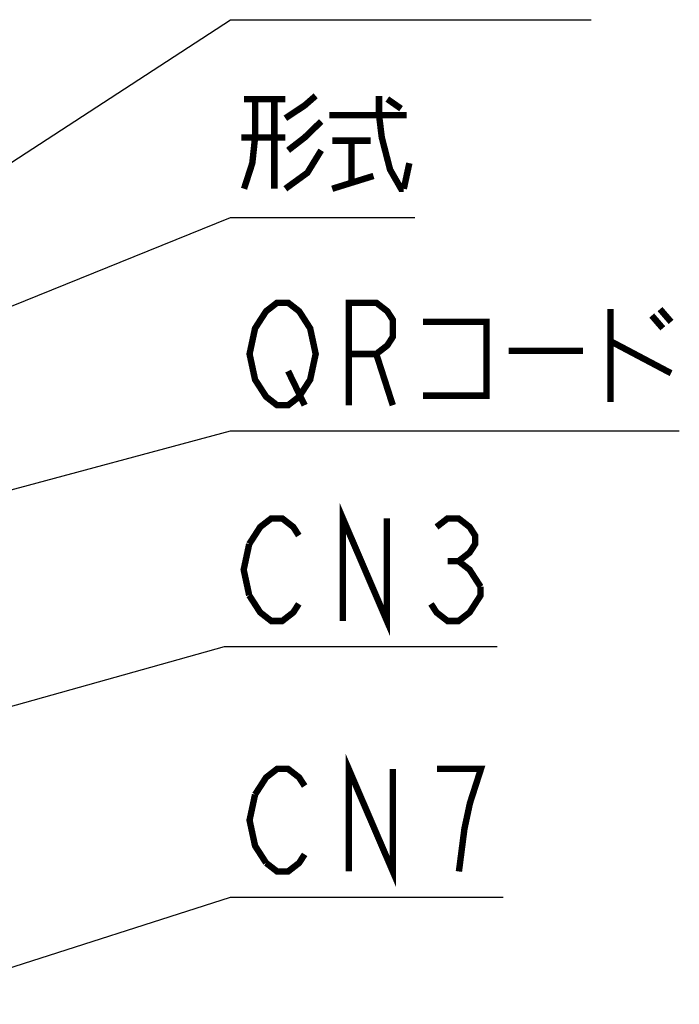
# Model space of a CAD drawing. Extents: x 0 to 840, y 0 to 594.
# Tile 13 of 21: x 481 to 522, y 382 to 444. Entities that reach past the tile are written whole.
import ezdxf

# ---------------------------------------------------------------- set-up
doc = ezdxf.new("R2010")
doc.units = 0
doc.header["$LTSCALE"] = 46.2
doc.layers.add('ALL_NOTE', color=7, linetype='CONTINUOUS')

msp = doc.modelspace()

# ---------------------------------------------------------------- linework, layer by layer
at = {"layer": 'ALL_NOTE', "color": 2, "linetype": 'CONTINUOUS'}
for p, q in [((459.5, 421.408), (494, 443.842)), ((494, 443.842), (494.5, 443.842)), ((494.5, 443.842), (516.516, 443.842)), ((459.5, 417.573), (494, 431.49)), ((494, 431.49), (494.5, 431.49)), ((494.5, 431.49), (505.508, 431.49)), ((444.736, 404.941), (494, 418.179)), ((494, 418.179), (494.5, 418.179)), ((494.5, 418.179), (522.02, 418.179)), ((473.1, 398.98), (493.634, 404.715)), ((493.634, 404.715), (494.134, 404.715)), ((494.134, 404.715), (510.646, 404.715)), ((473.1, 382.391), (494, 389.081)), ((494, 389.081), (494.5, 389.081)), ((494.5, 389.081), (511.012, 389.081))]:
    msp.add_line(p, q, dxfattribs=at)
at = {"layer": 'ALL_NOTE', "color": 2, "linetype": 'CONTINUOUS', "const_width": 0.4}
for points in [[(495.532, 438.89), (495.532, 436.49), (495.36, 434.89), (494.844, 433.29)], [(494.844, 438.89), (497.424, 438.89)], [(496.736, 438.89), (496.736, 433.29)], [(497.424, 437.69), (498.628, 438.49), (499.316, 439.09)], [(503.272, 439.09), (503.272, 437.89), (503.444, 436.49), (503.96, 434.49), (504.648, 433.29), (504.82, 433.29)], [(503.788, 438.89), (504.648, 438.29)], [(499.66, 437.49), (498.628, 436.49), (497.596, 435.69)], [(500.176, 437.89), (504.992, 437.89)], [(497.424, 436.49), (494.672, 436.49)], [(500.348, 436.29), (502.756, 436.29)], [(501.552, 436.29), (501.552, 433.69)], [(499.66, 435.69), (498.8, 434.29), (497.424, 433.29)], [(504.82, 433.29), (505.164, 434.89)], [(500.348, 433.29), (502.928, 434.09)], [(498.284, 420.313), (497.596, 419.779), (496.908, 419.779), (496.22, 420.313), (495.876, 420.846), (495.532, 421.379), (495.188, 422.979), (495.532, 424.579), (495.876, 425.113), (496.22, 425.646), (496.908, 426.179), (497.596, 426.179), (498.284, 425.646), (498.628, 425.113), (498.972, 424.579), (499.316, 422.979), (498.972, 421.379), (498.284, 420.313)], [(501.38, 419.779), (501.38, 426.179), (503.1, 426.179), (503.788, 425.646), (504.132, 425.113), (504.132, 424.046), (503.788, 423.513), (503.1, 422.979), (501.38, 422.979)], [(517.72, 425.779), (517.72, 419.979)], [(520.816, 425.779), (521.504, 424.979)], [(520.3, 425.379), (520.988, 424.579)], [(506.024, 424.979), (509.98, 424.979), (509.98, 420.379), (506.024, 420.379)], [(517.72, 423.779), (521.504, 421.779)], [(503.1, 422.979), (504.132, 419.779)], [(511.356, 423.179), (516, 423.179)], [(497.596, 421.913), (498.628, 419.779)], [(501.014, 406.315), (501.014, 412.715), (503.766, 406.315), (503.766, 412.715)], [(495.166, 411.115), (495.854, 412.182), (496.542, 412.715), (497.23, 412.715), (497.918, 412.182), (498.262, 411.648)], [(506.862, 412.182), (507.55, 412.715), (508.238, 412.715), (508.926, 412.182), (509.27, 411.648), (509.27, 411.115), (508.926, 410.582), (508.238, 410.048), (508.926, 409.515), (509.614, 408.448)], [(495.166, 407.915), (494.822, 409.515), (495.166, 411.115)], [(507.55, 410.048), (508.238, 410.048)], [(498.262, 407.382), (497.918, 406.848), (497.23, 406.315), (496.542, 406.315), (495.854, 406.848), (495.166, 407.915)], [(509.614, 408.448), (509.614, 407.915), (509.27, 407.382), (508.926, 406.848), (508.238, 406.315), (507.55, 406.315), (506.862, 406.848), (506.518, 407.382)], [(501.38, 390.681), (501.38, 397.081), (504.132, 390.681), (504.132, 397.081)], [(495.532, 395.481), (496.22, 396.548), (496.908, 397.081), (497.596, 397.081), (498.284, 396.548), (498.628, 396.015)], [(508.26, 390.681), (508.604, 393.348), (508.948, 394.948), (509.292, 396.015), (509.636, 397.081), (506.884, 397.081)], [(496.22, 391.215), (495.532, 392.281), (495.188, 393.881), (495.532, 395.481)], [(498.628, 391.748), (498.284, 391.215), (497.596, 390.681), (496.908, 390.681), (496.22, 391.215)]]:
    msp.add_lwpolyline(points, dxfattribs=at)

doc.saveas('drawing.dxf')
